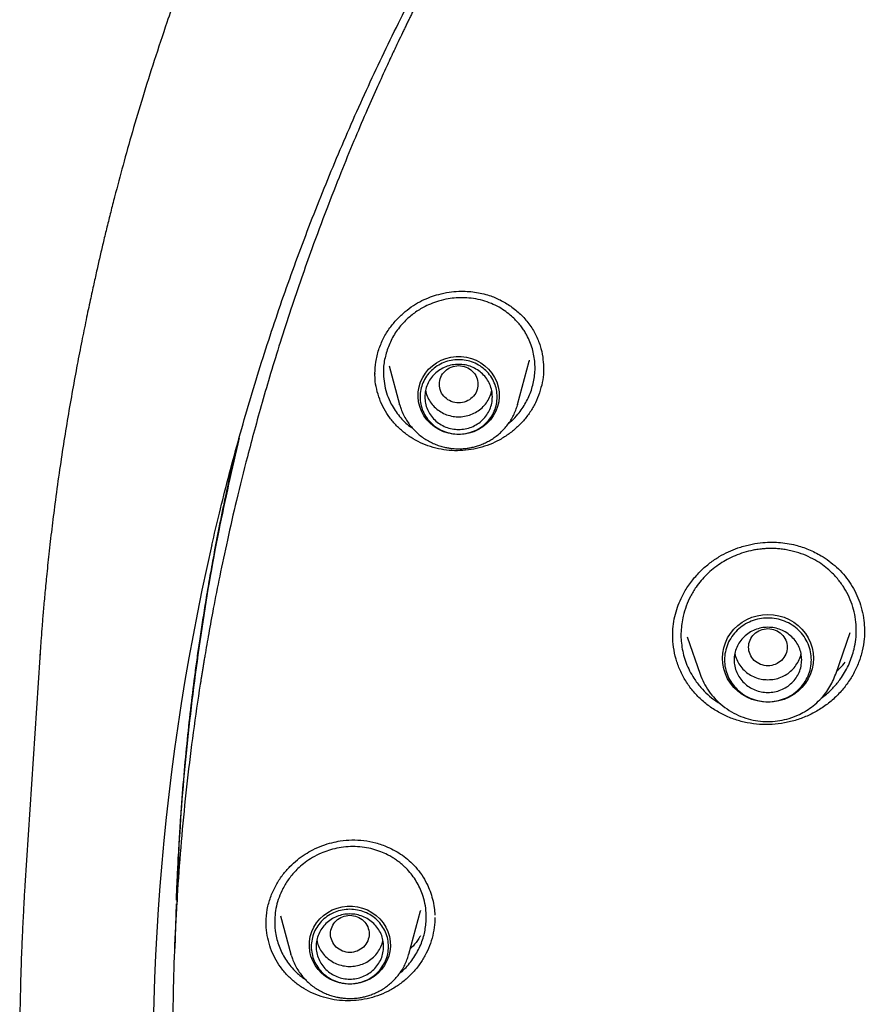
# Model space of a CAD drawing. Header units: millimetres. Extents: x 8 to 1762, y 12 to 2705.
# Tile 73 of 116: x 801 to 818, y 2300 to 2321. Entities that reach past the tile are written whole.
import ezdxf

# ---------------------------------------------------------------- set-up
doc = ezdxf.new("R2010")
doc.units = ezdxf.units.MM

msp = doc.modelspace()

# ---------------------------------------------------------------- linework, layer by layer
at = {"color": 7, "linetype": 'Continuous', "lineweight": 30}
for p, q in [((808.404, 2313.696), (808.62, 2312.899)), ((811.066, 2312.899), (811.308, 2313.793)), ((811.307, 2313.815), (811.302, 2313.794)), ((808.111, 2313.527), (808.111, 2313.539)), ((811.599, 2313.673), (811.6, 2313.64)), ((810.509, 2313.108), (810.528, 2313.191)), ((808.626, 2312.877), (808.62, 2312.899)), ((818.254, 2308.228), (818.253, 2308.198)), ((814.581, 2308.084), (814.848, 2307.31)), ((817.658, 2307.31), (817.956, 2308.174)), ((801.162, 2307.654), (800.852, 2302.93)), ((801.169, 2307.653), (801.18, 2307.745)), ((803.992, 2302.548), (803.962, 2301.627)), ((806.151, 2302.301), (806.365, 2301.51)), ((808.812, 2301.51), (809.053, 2302.403)), ((809.348, 2302.267), (809.348, 2302.167)), ((805.851, 2302.146), (805.851, 2302.233)), ((806.372, 2301.488), (806.365, 2301.51))]:
    msp.add_line(p, q, dxfattribs=at)
at = {"color": 7, "linetype": 'Continuous', "lineweight": 30, "flags": 128}
for points in [[(809.843, 2312.274), (809.736, 2312.28), (809.63, 2312.3), (809.528, 2312.333), (809.431, 2312.378), (809.34, 2312.434), (809.258, 2312.502), (809.186, 2312.578), (809.124, 2312.664), (809.075, 2312.756), (809.037, 2312.853), (809.014, 2312.954), (809.003, 2313.057), (809.007, 2313.161), (809.024, 2313.264), (809.054, 2313.363), (809.098, 2313.458), (809.154, 2313.547), (809.221, 2313.628), (809.298, 2313.7), (809.385, 2313.762), (809.478, 2313.813), (809.578, 2313.852), (809.682, 2313.878), (809.789, 2313.891), (809.897, 2313.891), (810.004, 2313.878), (810.108, 2313.852), (810.208, 2313.813), (810.302, 2313.762), (810.388, 2313.7), (810.465, 2313.628), (810.532, 2313.547), (810.588, 2313.458), (810.632, 2313.363), (810.662, 2313.264), (810.68, 2313.161), (810.683, 2313.057), (810.673, 2312.954), (810.649, 2312.853), (810.611, 2312.756), (810.562, 2312.664), (810.5, 2312.578), (810.428, 2312.502), (810.346, 2312.434), (810.255, 2312.378), (810.158, 2312.333), (810.056, 2312.3), (809.951, 2312.28), (809.843, 2312.274)], [(816.253, 2306.728), (816.139, 2306.734), (816.027, 2306.754), (815.918, 2306.787), (815.814, 2306.832), (815.717, 2306.889), (815.627, 2306.956), (815.547, 2307.034), (815.476, 2307.12), (815.417, 2307.214), (815.371, 2307.314), (815.337, 2307.419), (815.316, 2307.527), (815.309, 2307.637), (815.316, 2307.747), (815.337, 2307.855), (815.371, 2307.959), (815.417, 2308.06), (815.476, 2308.154), (815.547, 2308.24), (815.627, 2308.318), (815.717, 2308.385), (815.814, 2308.442), (815.918, 2308.487), (816.027, 2308.52), (816.139, 2308.54), (816.253, 2308.546), (816.367, 2308.54), (816.479, 2308.52), (816.588, 2308.487), (816.692, 2308.442), (816.789, 2308.385), (816.879, 2308.318), (816.959, 2308.24), (817.03, 2308.154), (817.089, 2308.06), (817.135, 2307.959), (817.169, 2307.855), (817.19, 2307.747), (817.197, 2307.637), (817.19, 2307.527), (817.169, 2307.419), (817.135, 2307.314), (817.089, 2307.214), (817.03, 2307.12), (816.959, 2307.034), (816.879, 2306.956), (816.789, 2306.889), (816.692, 2306.832), (816.588, 2306.787), (816.479, 2306.754), (816.367, 2306.734), (816.253, 2306.728)], [(807.589, 2300.885), (807.481, 2300.891), (807.375, 2300.911), (807.273, 2300.944), (807.176, 2300.989), (807.086, 2301.045), (807.004, 2301.113), (806.931, 2301.189), (806.87, 2301.275), (806.82, 2301.367), (806.783, 2301.464), (806.759, 2301.565), (806.749, 2301.668), (806.752, 2301.772), (806.769, 2301.875), (806.8, 2301.974), (806.843, 2302.069), (806.899, 2302.158), (806.966, 2302.239), (807.044, 2302.311), (807.13, 2302.373), (807.224, 2302.424), (807.324, 2302.463), (807.428, 2302.489), (807.535, 2302.502), (807.642, 2302.502), (807.749, 2302.489), (807.853, 2302.463), (807.953, 2302.424), (808.047, 2302.373), (808.133, 2302.311), (808.211, 2302.239), (808.278, 2302.158), (808.334, 2302.069), (808.377, 2301.974), (808.408, 2301.875), (808.425, 2301.772), (808.428, 2301.668), (808.418, 2301.565), (808.394, 2301.464), (808.357, 2301.367), (808.307, 2301.275), (808.246, 2301.189), (808.173, 2301.113), (808.091, 2301.045), (808.001, 2300.989), (807.904, 2300.944), (807.802, 2300.911), (807.696, 2300.891), (807.589, 2300.885)]]:
    msp.add_lwpolyline(points, dxfattribs=at)
at = {"color": 7, "linetype": 'Continuous', "lineweight": 30}
msp.add_arc((851.83, 2299.18), 48.325, 167.0796, 185.1847, dxfattribs=at)
for points, knots in [([(855.494, 2356.893), (855.128, 2356.891), (854.408, 2356.887), (853.348, 2356.855), (852.326, 2356.807), (851.342, 2356.743), (850.397, 2356.665), (849.507, 2356.576), (848.67, 2356.48), (847.885, 2356.379), (847.134, 2356.271), (846.418, 2356.159), (845.684, 2356.035), (844.938, 2355.898), (844.187, 2355.749), (843.488, 2355.601), (842.883, 2355.466), (842.365, 2355.344), (841.92, 2355.235), (841.49, 2355.127), (840.715, 2354.924), (839.588, 2354.609), (838.113, 2354.152), (836.634, 2353.649), (835.154, 2353.098), (833.681, 2352.501), (832.242, 2351.869), (830.842, 2351.207), (829.48, 2350.517), (828.138, 2349.789), (826.819, 2349.026), (825.523, 2348.226), (824.25, 2347.392), (822.962, 2346.493), (821.66, 2345.529), (820.351, 2344.494), (819.075, 2343.421), (817.834, 2342.31), (816.667, 2341.197), (815.569, 2340.087), (814.539, 2338.984), (813.541, 2337.854), (812.578, 2336.696), (811.648, 2335.513), (810.754, 2334.304), (809.919, 2333.106), (809.141, 2331.922), (808.416, 2330.754), (807.724, 2329.568), (807.062, 2328.363), (806.429, 2327.134), (805.872, 2325.978), (805.384, 2324.899), (804.958, 2323.901), (804.55, 2322.886), (804.161, 2321.857), (803.823, 2320.901), (803.536, 2320.036), (803.298, 2319.279), (803.083, 2318.556), (802.889, 2317.868), (802.741, 2317.314), (802.632, 2316.886), (802.555, 2316.577), (802.482, 2316.277), (802.414, 2315.985), (802.347, 2315.694), (802.279, 2315.386), (802.203, 2315.038), (802.119, 2314.642), (802.029, 2314.196), (801.934, 2313.711), (801.838, 2313.186), (801.742, 2312.635), (801.649, 2312.059), (801.559, 2311.461), (801.479, 2310.876), (801.409, 2310.318), (801.351, 2309.815), (801.303, 2309.36), (801.265, 2308.965), (801.235, 2308.627), (801.21, 2308.329), (801.191, 2308.071), (801.175, 2307.853), (801.166, 2307.721), (801.162, 2307.661)], [0, 0, 0, 0, 0.013384, 0.026313, 0.038787, 0.050806, 0.06237, 0.073479, 0.083537, 0.093191, 0.10244, 0.111285, 0.119725, 0.129707, 0.139056, 0.147774, 0.15586, 0.16177, 0.16729, 0.172639, 0.178008, 0.196652, 0.215534, 0.234655, 0.254014, 0.27354, 0.293071, 0.311822, 0.330573, 0.349325, 0.368077, 0.386831, 0.405584, 0.424337, 0.444966, 0.465594, 0.486223, 0.506853, 0.527483, 0.546238, 0.564994, 0.583751, 0.602508, 0.621265, 0.640022, 0.65878, 0.675975, 0.693171, 0.710366, 0.727562, 0.744859, 0.762365, 0.775874, 0.789505, 0.803258, 0.817133, 0.831044, 0.841536, 0.851544, 0.861068, 0.870108, 0.878663, 0.882833, 0.886877, 0.890795, 0.894588, 0.898273, 0.902212, 0.906552, 0.911791, 0.917516, 0.923728, 0.930428, 0.937615, 0.944764, 0.952337, 0.960336, 0.96692, 0.973438, 0.979326, 0.984042, 0.988248, 0.991945, 0.995135, 0.997819, 1, 1, 1, 1]), ([(804.728, 2309.982), (804.779, 2310.202), (804.888, 2310.672), (805.07, 2311.386), (805.268, 2312.125), (805.479, 2312.861), (805.701, 2313.594), (805.935, 2314.323), (806.18, 2315.049), (806.437, 2315.771), (806.705, 2316.49), (806.985, 2317.204), (807.275, 2317.914), (807.577, 2318.62), (807.89, 2319.321), (808.214, 2320.018), (808.55, 2320.71), (808.896, 2321.397), (809.252, 2322.078), (809.62, 2322.754), (809.998, 2323.425), (810.387, 2324.09), (810.786, 2324.75), (811.196, 2325.403), (811.616, 2326.051), (812.046, 2326.692), (812.486, 2327.327), (812.937, 2327.955), (813.397, 2328.576), (813.867, 2329.191), (814.346, 2329.799), (814.835, 2330.399), (815.334, 2330.993), (815.842, 2331.579), (816.359, 2332.157), (816.885, 2332.728), (817.42, 2333.291), (817.964, 2333.846), (818.517, 2334.393), (819.078, 2334.932), (819.648, 2335.462), (820.226, 2335.984), (820.812, 2336.498), (821.407, 2337.003), (822.009, 2337.499), (822.619, 2337.986), (823.237, 2338.464), (823.862, 2338.933), (824.494, 2339.393), (825.134, 2339.844), (825.781, 2340.285), (826.434, 2340.716), (827.095, 2341.138), (827.762, 2341.55), (828.435, 2341.952), (829.115, 2342.345), (829.801, 2342.727), (830.493, 2343.099), (831.19, 2343.461), (831.894, 2343.813), (832.602, 2344.154), (833.316, 2344.485), (834.036, 2344.805), (834.76, 2345.115), (835.489, 2345.414), (836.222, 2345.703), (836.961, 2345.98), (837.703, 2346.247), (838.45, 2346.502), (839.2, 2346.747), (839.954, 2346.981), (840.712, 2347.204), (841.474, 2347.415), (842.238, 2347.615), (843.006, 2347.804), (843.776, 2347.982), (844.55, 2348.148), (845.326, 2348.303), (846.104, 2348.447), (846.884, 2348.579), (847.667, 2348.7), (848.451, 2348.809), (849.237, 2348.907), (850.024, 2348.993), (850.812, 2349.067), (851.602, 2349.13), (852.393, 2349.181), (853.184, 2349.221), (853.976, 2349.249), (854.768, 2349.266), (855.56, 2349.271), (856.353, 2349.264), (857.145, 2349.245), (857.936, 2349.215), (858.728, 2349.174), (859.518, 2349.12), (860.307, 2349.055), (861.096, 2348.979), (861.883, 2348.891), (862.668, 2348.791), (863.452, 2348.68), (864.234, 2348.558), (865.014, 2348.424), (865.792, 2348.278), (866.568, 2348.121), (867.341, 2347.953), (868.111, 2347.773), (868.878, 2347.582), (869.642, 2347.38), (870.403, 2347.167), (871.16, 2346.943), (871.914, 2346.707), (872.664, 2346.46), (873.409, 2346.203), (874.151, 2345.934), (874.889, 2345.655), (875.621, 2345.365), (876.35, 2345.064), (877.073, 2344.752), (877.791, 2344.43), (878.505, 2344.098), (879.212, 2343.755), (879.915, 2343.401), (880.611, 2343.037), (881.302, 2342.664), (881.987, 2342.28), (882.666, 2341.886), (883.338, 2341.482), (884.004, 2341.068), (884.663, 2340.645), (885.316, 2340.211), (885.961, 2339.769), (886.6, 2339.317), (887.231, 2338.855), (887.855, 2338.385), (888.471, 2337.905), (889.08, 2337.416), (889.681, 2336.919), (890.274, 2336.413), (890.859, 2335.898), (891.435, 2335.374), (892.004, 2334.842), (892.564, 2334.302), (893.115, 2333.754), (893.657, 2333.197), (894.191, 2332.633), (894.716, 2332.061), (895.231, 2331.481), (895.738, 2330.894), (896.235, 2330.299), (896.722, 2329.698), (897.2, 2329.089), (897.668, 2328.473), (898.127, 2327.85), (898.575, 2327.221), (899.014, 2326.585), (899.442, 2325.943), (899.861, 2325.295), (900.269, 2324.64), (900.666, 2323.98), (901.053, 2323.314), (901.43, 2322.642), (901.795, 2321.965), (902.15, 2321.282), (902.495, 2320.595), (902.828, 2319.902), (903.15, 2319.205), (903.461, 2318.502), (903.762, 2317.796), (904.05, 2317.085), (904.328, 2316.37), (904.594, 2315.651), (904.849, 2314.928), (905.092, 2314.202), (905.324, 2313.472), (905.545, 2312.738), (905.753, 2312.002), (905.95, 2311.262), (906.135, 2310.52), (906.257, 2310.008), (906.314, 2309.743), (906.317, 2309.727)], [0, 0, 0, 0, 0.004998, 0.010618, 0.016239, 0.021859, 0.02748, 0.0331, 0.03872, 0.044341, 0.049961, 0.055581, 0.061202, 0.066822, 0.072442, 0.078062, 0.083683, 0.089303, 0.094923, 0.100543, 0.106163, 0.111783, 0.117403, 0.123023, 0.128643, 0.134263, 0.139883, 0.145503, 0.151123, 0.156743, 0.162363, 0.167983, 0.173602, 0.179222, 0.184842, 0.190462, 0.196081, 0.201701, 0.20732, 0.21294, 0.21856, 0.224179, 0.229799, 0.235418, 0.241038, 0.246657, 0.252276, 0.257896, 0.263515, 0.269134, 0.274754, 0.280373, 0.285992, 0.291612, 0.297231, 0.30285, 0.308469, 0.314088, 0.319707, 0.325326, 0.330946, 0.336565, 0.342184, 0.347803, 0.353422, 0.359041, 0.36466, 0.370279, 0.375898, 0.381517, 0.387136, 0.392754, 0.398373, 0.403992, 0.409611, 0.41523, 0.420849, 0.426468, 0.432087, 0.437705, 0.443324, 0.448943, 0.454562, 0.460181, 0.465799, 0.471418, 0.477037, 0.482656, 0.488275, 0.493893, 0.499512, 0.505131, 0.51075, 0.516369, 0.521987, 0.527606, 0.533225, 0.538844, 0.544462, 0.550081, 0.5557, 0.561319, 0.566938, 0.572556, 0.578175, 0.583794, 0.589413, 0.595032, 0.600651, 0.60627, 0.611888, 0.617507, 0.623126, 0.628745, 0.634364, 0.639983, 0.645602, 0.651221, 0.65684, 0.662459, 0.668078, 0.673697, 0.679316, 0.684935, 0.690554, 0.696173, 0.701792, 0.707411, 0.713031, 0.71865, 0.724269, 0.729888, 0.735507, 0.741127, 0.746746, 0.752365, 0.757985, 0.763604, 0.769223, 0.774843, 0.780462, 0.786082, 0.791701, 0.797321, 0.80294, 0.80856, 0.81418, 0.819799, 0.825419, 0.831039, 0.836658, 0.842278, 0.847898, 0.853518, 0.859137, 0.864757, 0.870377, 0.875997, 0.881617, 0.887237, 0.892857, 0.898477, 0.904097, 0.909717, 0.915337, 0.920957, 0.926578, 0.932198, 0.937818, 0.943438, 0.949058, 0.954679, 0.960299, 0.965919, 0.97154, 0.97716, 0.98278, 0.988401, 0.994021, 0.999642, 1, 1, 1, 1]), ([(819.231, 2335.071), (818.832, 2334.688), (817.939, 2333.829), (816.635, 2332.435), (815.306, 2330.909), (814.051, 2329.342), (812.861, 2327.729), (811.783, 2326.137), (810.81, 2324.577), (809.968, 2323.114), (809.346, 2321.943), (809, 2321.254), (808.873, 2320.998), (808.834, 2320.918), (808.795, 2320.838), (808.756, 2320.758), (808.718, 2320.678), (808.663, 2320.564), (808.581, 2320.394), (808.464, 2320.146), (808.313, 2319.82), (808.127, 2319.41), (807.907, 2318.911), (807.66, 2318.332), (807.389, 2317.67), (807.097, 2316.925), (806.826, 2316.198), (806.58, 2315.503), (806.361, 2314.858), (806.148, 2314.199), (805.95, 2313.555), (805.773, 2312.949), (805.612, 2312.373), (805.433, 2311.697), (805.243, 2310.938), (805.053, 2310.112), (804.894, 2309.365), (804.767, 2308.72), (804.666, 2308.171), (804.604, 2307.814), (804.568, 2307.6), (804.553, 2307.509), (804.539, 2307.421), (804.525, 2307.337), (804.512, 2307.256), (804.5, 2307.178), (804.387, 2306.461), (804.204, 2305.101), (804.02, 2303.089), (803.92, 2301.071), (803.907, 2299.052), (803.98, 2297.033), (804.137, 2295.019), (804.38, 2293.013), (804.706, 2291.018), (805.115, 2289.037), (805.606, 2287.074), (806.182, 2285.132), (806.782, 2283.353), (807.227, 2282.235), (807.422, 2281.747)], [0, 0, 0, 0, 0.028217, 0.0632, 0.097484, 0.131768, 0.166053, 0.200338, 0.230509, 0.26068, 0.28723, 0.298913, 0.300443, 0.301973, 0.303503, 0.305033, 0.306563, 0.308093, 0.311589, 0.316305, 0.32224, 0.330158, 0.339545, 0.350401, 0.362726, 0.376519, 0.391781, 0.402888, 0.414661, 0.4271, 0.438745, 0.449539, 0.459861, 0.469711, 0.485812, 0.500466, 0.513674, 0.525435, 0.534588, 0.542621, 0.54427, 0.545863, 0.5474, 0.54888, 0.550304, 0.551671, 0.552981, 0.587967, 0.622951, 0.657936, 0.692921, 0.727904, 0.762886, 0.797869, 0.832856, 0.86784, 0.902823, 0.937803, 0.972785, 1, 1, 1, 1]), ([(808.187, 2314.034), (808.218, 2314.114), (808.278, 2314.271), (808.411, 2314.482), (808.562, 2314.666), (808.728, 2314.821), (808.901, 2314.949), (809.078, 2315.05), (809.255, 2315.126), (809.443, 2315.186), (809.639, 2315.226), (809.837, 2315.245), (810.014, 2315.244), (810.175, 2315.228), (810.329, 2315.2), (810.508, 2315.15), (810.711, 2315.066), (810.928, 2314.936), (811.13, 2314.771), (811.306, 2314.574), (811.444, 2314.352), (811.537, 2314.118), (811.591, 2313.891), (811.598, 2313.742), (811.601, 2313.672)], [0, 0, 0, 0, 0.053829, 0.104941, 0.153487, 0.199531, 0.243113, 0.284281, 0.323014, 0.359303, 0.403873, 0.44406, 0.479818, 0.511604, 0.54337, 0.576016, 0.626753, 0.679658, 0.7346, 0.791362, 0.847836, 0.902095, 0.954362, 1, 1, 1, 1]), ([(811.35, 2313.191), (811.375, 2313.283), (811.426, 2313.469), (811.432, 2313.762), (811.381, 2314.056), (811.293, 2314.27), (811.211, 2314.41), (811.159, 2314.488), (811.097, 2314.568), (811.024, 2314.648), (810.933, 2314.735), (810.82, 2314.826), (810.679, 2314.915), (810.519, 2314.993), (810.341, 2315.055), (810.154, 2315.095), (809.969, 2315.112), (809.793, 2315.11), (809.614, 2315.088), (809.434, 2315.046), (809.262, 2314.984), (809.12, 2314.916), (809.002, 2314.846), (808.9, 2314.775), (808.806, 2314.697), (808.718, 2314.614), (808.6, 2314.482), (808.465, 2314.292), (808.395, 2314.116), (808.361, 2314.03)], [0, 0, 0, 0, 0.059646, 0.121083, 0.184318, 0.249355, 0.267847, 0.287804, 0.309224, 0.332105, 0.356444, 0.388909, 0.423643, 0.460638, 0.499886, 0.540043, 0.577924, 0.613537, 0.646889, 0.687839, 0.724796, 0.757773, 0.783135, 0.80824, 0.83309, 0.857689, 0.882038, 0.941765, 1, 1, 1, 1]), ([(808.109, 2313.539), (808.112, 2313.618), (808.117, 2313.785), (808.163, 2313.948), (808.187, 2314.034)], [0, 0, 0, 0, 0.476321, 1, 1, 1, 1]), ([(808.361, 2314.03), (808.336, 2313.94), (808.285, 2313.758), (808.279, 2313.505), (808.308, 2313.281), (808.361, 2313.09), (808.435, 2312.919), (808.522, 2312.772), (808.646, 2312.61), (808.769, 2312.483), (808.872, 2312.415), (808.89, 2312.403)], [0, 0, 0, 0, 0.1496668, 0.3045461, 0.4108457, 0.5195523, 0.6306989, 0.7157096, 0.8004379, 0.9657564, 1, 1, 1, 1]), ([(809.843, 2313.702), (809.791, 2313.696), (809.686, 2313.684), (809.553, 2313.596), (809.465, 2313.468), (809.432, 2313.316), (809.465, 2313.165), (809.553, 2313.037), (809.686, 2312.952), (809.843, 2312.921), (810, 2312.952), (810.134, 2313.037), (810.222, 2313.165), (810.254, 2313.316), (810.222, 2313.468), (810.134, 2313.596), (810, 2313.684), (809.895, 2313.696), (809.843, 2313.702)], [0, 0, 0, 0, 0.0625, 0.125, 0.1875, 0.25, 0.3125, 0.375, 0.4375, 0.5, 0.5625, 0.625, 0.6875, 0.75, 0.8125, 0.875, 0.9375, 1, 1, 1, 1]), ([(811.52, 2313.138), (811.493, 2313.068), (811.44, 2312.929), (811.325, 2312.734), (811.188, 2312.555), (811.027, 2312.394), (810.847, 2312.254), (810.648, 2312.136), (810.436, 2312.044), (810.215, 2311.98), (809.988, 2311.943), (809.76, 2311.935), (809.533, 2311.954), (809.312, 2312.002), (809.1, 2312.078), (808.901, 2312.18), (808.718, 2312.306), (808.553, 2312.453), (808.411, 2312.62), (808.293, 2312.805), (808.202, 2313.004), (808.14, 2313.213), (808.108, 2313.402), (808.109, 2313.52), (808.109, 2313.566)], [0, 0, 0, 0, 0.046619, 0.092914, 0.139058, 0.185193, 0.231459, 0.278013, 0.324583, 0.370886, 0.417044, 0.463139, 0.509241, 0.55544, 0.601665, 0.647826, 0.693976, 0.740138, 0.78634, 0.832651, 0.878935, 0.92507, 0.971175, 1, 1, 1, 1]), ([(811.601, 2313.655), (811.602, 2313.628), (811.605, 2313.527), (811.582, 2313.352), (811.54, 2313.21), (811.52, 2313.138)], [0, 0, 0, 0, 0.157299, 0.577101, 1, 1, 1, 1]), ([(809.159, 2313.192), (809.162, 2313.172), (809.172, 2313.109), (809.216, 2313.008), (809.29, 2312.896), (809.386, 2312.8), (809.499, 2312.724), (809.625, 2312.671), (809.76, 2312.642), (809.898, 2312.64), (810.034, 2312.663), (810.163, 2312.712), (810.279, 2312.783), (810.378, 2312.876), (810.459, 2312.984), (810.492, 2313.067), (810.509, 2313.108)], [0, 0, 0, 0, 0.033308, 0.107669, 0.18203, 0.256391, 0.330751, 0.405112, 0.479473, 0.553834, 0.628195, 0.702556, 0.776917, 0.851278, 0.925639, 1, 1, 1, 1]), ([(810.881, 2312.509), (810.9, 2312.524), (810.97, 2312.58), (811.095, 2312.719), (811.245, 2312.929), (811.315, 2313.105), (811.35, 2313.191)], [0, 0, 0, 0, 0.082124, 0.317364, 0.662884, 1, 1, 1, 1]), ([(808.628, 2312.877), (808.635, 2312.851), (808.654, 2312.785), (808.699, 2312.683), (808.758, 2312.575), (808.826, 2312.477), (808.9, 2312.388), (808.981, 2312.307), (809.07, 2312.233), (809.165, 2312.169), (809.265, 2312.113), (809.367, 2312.067), (809.47, 2312.032), (809.564, 2312.007), (809.648, 2311.992), (809.738, 2311.981), (809.803, 2311.979), (809.843, 2311.978)], [0, 0, 0, 0, 0.049643, 0.127826, 0.207124, 0.27832, 0.349498, 0.420611, 0.491594, 0.562334, 0.632628, 0.702066, 0.769668, 0.832337, 0.881535, 0.925988, 1, 1, 1, 1]), ([(809.843, 2311.978), (809.885, 2311.979), (809.944, 2311.981), (810.031, 2311.991), (810.106, 2312.004), (810.193, 2312.025), (810.284, 2312.054), (810.376, 2312.092), (810.469, 2312.138), (810.559, 2312.193), (810.647, 2312.258), (810.729, 2312.33), (810.807, 2312.411), (810.877, 2312.499), (810.94, 2312.594), (810.993, 2312.696), (811.037, 2312.8), (811.058, 2312.871), (811.067, 2312.905)], [0, 0, 0, 0, 0.075709, 0.106773, 0.158329, 0.212018, 0.269746, 0.33014, 0.392649, 0.456832, 0.522382, 0.589074, 0.656743, 0.72527, 0.79457, 0.864584, 0.935276, 1, 1, 1, 1]), ([(805.293, 2312.203), (805.147, 2311.565), (804.837, 2310.212), (804.483, 2308.122), (804.209, 2305.944), (804.048, 2304.083), (804.016, 2302.95), (804.004, 2302.547)], [0, 0, 0, 0, 0.200998, 0.426048, 0.651097, 0.876137, 1, 1, 1, 1]), ([(805.219, 2311.933), (805.192, 2311.82), (805.115, 2311.493), (805, 2310.963), (804.876, 2310.357), (804.77, 2309.804), (804.68, 2309.304), (804.603, 2308.854), (804.537, 2308.438), (804.478, 2308.055), (804.427, 2307.696), (804.364, 2307.237), (804.291, 2306.657), (804.213, 2305.947), (804.143, 2305.208), (804.095, 2304.603), (804.064, 2304.143), (804.046, 2303.845), (804.03, 2303.568), (804.017, 2303.321), (804.007, 2303.105), (803.998, 2302.918), (803.992, 2302.763), (803.988, 2302.669), (803.987, 2302.627)], [0, 0, 0, 0, 0.036852, 0.107229, 0.173104, 0.234498, 0.286853, 0.335467, 0.380346, 0.421497, 0.459103, 0.496331, 0.569587, 0.645723, 0.724756, 0.806704, 0.839701, 0.872353, 0.901917, 0.928161, 0.951088, 0.970699, 0.987, 1, 1, 1, 1]), ([(814.323, 2308.505), (814.34, 2308.569), (814.374, 2308.694), (814.449, 2308.873), (814.55, 2309.065), (814.686, 2309.261), (814.86, 2309.454), (815.046, 2309.615), (815.239, 2309.746), (815.433, 2309.848), (815.643, 2309.932), (815.863, 2309.994), (816.086, 2310.032), (816.287, 2310.045), (816.473, 2310.041), (816.652, 2310.021), (816.862, 2309.978), (817.102, 2309.898), (817.332, 2309.782), (817.523, 2309.655), (817.679, 2309.527), (817.823, 2309.38), (817.95, 2309.217), (818.057, 2309.038), (818.143, 2308.844), (818.206, 2308.638), (818.247, 2308.431), (818.252, 2308.293), (818.255, 2308.227)], [0, 0, 0, 0, 0.035455, 0.069652, 0.102668, 0.150055, 0.194988, 0.237538, 0.277768, 0.315574, 0.350922, 0.394229, 0.433159, 0.467683, 0.498523, 0.529553, 0.56137, 0.610754, 0.662149, 0.697476, 0.733565, 0.770343, 0.807642, 0.845519, 0.884209, 0.923687, 0.963891, 1, 1, 1, 1]), ([(818.04, 2307.829), (818.053, 2307.896), (818.08, 2308.029), (818.089, 2308.235), (818.074, 2308.443), (818.032, 2308.651), (817.963, 2308.855), (817.884, 2309.015), (817.809, 2309.136), (817.746, 2309.224), (817.672, 2309.314), (817.586, 2309.405), (817.479, 2309.503), (817.345, 2309.605), (817.18, 2309.704), (816.993, 2309.791), (816.818, 2309.847), (816.669, 2309.881), (816.557, 2309.899), (816.454, 2309.909), (816.361, 2309.913), (816.273, 2309.913), (816.191, 2309.91), (816.117, 2309.903), (816.037, 2309.893), (815.916, 2309.873), (815.755, 2309.832), (815.575, 2309.767), (815.413, 2309.689), (815.261, 2309.598), (815.119, 2309.495), (814.986, 2309.377), (814.867, 2309.25), (814.751, 2309.099), (814.645, 2308.923), (814.554, 2308.722), (814.515, 2308.583), (814.496, 2308.514)], [0, 0, 0, 0, 0.036707, 0.074096, 0.112166, 0.150917, 0.190348, 0.230458, 0.248748, 0.268509, 0.289739, 0.312437, 0.3366, 0.368853, 0.403384, 0.440185, 0.479249, 0.501209, 0.521306, 0.539542, 0.555919, 0.570441, 0.585986, 0.598638, 0.609834, 0.628134, 0.663327, 0.69667, 0.72817, 0.757831, 0.789415, 0.820616, 0.851438, 0.881886, 0.921899, 0.961267, 1, 1, 1, 1]), ([(814.279, 2308.088), (814.28, 2308.158), (814.283, 2308.297), (814.31, 2308.435), (814.323, 2308.505)], [0, 0, 0, 0, 0.500154, 1, 1, 1, 1]), ([(814.496, 2308.514), (814.477, 2308.408), (814.439, 2308.193), (814.458, 2307.918), (814.504, 2307.699), (814.557, 2307.535), (814.628, 2307.375), (814.726, 2307.205), (814.851, 2307.039), (815.004, 2306.884), (815.146, 2306.769), (815.243, 2306.71), (815.278, 2306.689)], [0, 0, 0, 0, 0.150876, 0.306851, 0.386877, 0.468219, 0.550889, 0.6349, 0.745882, 0.842852, 0.941691, 1, 1, 1, 1]), ([(816.253, 2308.253), (816.201, 2308.247), (816.096, 2308.235), (815.962, 2308.147), (815.874, 2308.019), (815.842, 2307.868), (815.874, 2307.717), (815.962, 2307.588), (816.096, 2307.503), (816.253, 2307.472), (816.41, 2307.503), (816.543, 2307.588), (816.631, 2307.717), (816.664, 2307.868), (816.631, 2308.019), (816.543, 2308.147), (816.41, 2308.235), (816.305, 2308.247), (816.253, 2308.253)], [0, 0, 0, 0, 0.0625, 0.125, 0.1875, 0.25, 0.3125, 0.375, 0.4375, 0.5, 0.5625, 0.625, 0.6875, 0.75, 0.8125, 0.875, 0.9375, 1, 1, 1, 1]), ([(818.255, 2308.215), (818.255, 2308.157), (818.255, 2308.015), (818.226, 2307.875), (818.209, 2307.792)], [0, 0, 0, 0, 0.406286, 1, 1, 1, 1]), ([(818.209, 2307.792), (818.186, 2307.71), (818.141, 2307.548), (818.031, 2307.317), (817.894, 2307.1), (817.73, 2306.903), (817.54, 2306.726), (817.327, 2306.574), (817.096, 2306.45), (816.851, 2306.356), (816.598, 2306.293), (816.339, 2306.262), (816.079, 2306.263), (815.822, 2306.296), (815.573, 2306.362), (815.336, 2306.46), (815.115, 2306.585), (814.912, 2306.738), (814.732, 2306.914), (814.579, 2307.113), (814.455, 2307.33), (814.361, 2307.561), (814.303, 2307.803), (814.276, 2307.994), (814.28, 2308.103), (814.281, 2308.129)], [0, 0, 0, 0, 0.045163, 0.090023, 0.134743, 0.179456, 0.224292, 0.269402, 0.314534, 0.359421, 0.404175, 0.448867, 0.493558, 0.53833, 0.583127, 0.627876, 0.672622, 0.717379, 0.762165, 0.807035, 0.851872, 0.89658, 0.941266, 0.986022, 1, 1, 1, 1]), ([(817.358, 2306.81), (817.395, 2306.838), (817.495, 2306.912), (817.637, 2307.055), (817.801, 2307.262), (817.948, 2307.519), (818.009, 2307.727), (818.04, 2307.829)], [0, 0, 0, 0, 0.110299, 0.294293, 0.475305, 0.741007, 1, 1, 1, 1]), ([(815.566, 2307.736), (815.566, 2307.736), (815.571, 2307.692), (815.604, 2307.608), (815.667, 2307.49), (815.755, 2307.388), (815.861, 2307.303), (815.983, 2307.241), (816.115, 2307.201), (816.207, 2307.196), (816.253, 2307.193)], [0, 0, 0, 0, 0.000201, 0.14303, 0.285858, 0.428687, 0.571515, 0.714343, 0.857172, 1, 1, 1, 1]), ([(816.253, 2307.193), (816.299, 2307.196), (816.39, 2307.201), (816.523, 2307.241), (816.644, 2307.303), (816.751, 2307.388), (816.839, 2307.49), (816.902, 2307.608), (816.935, 2307.692), (816.939, 2307.736), (816.939, 2307.736)], [0, 0, 0, 0, 0.142828, 0.285657, 0.428485, 0.571313, 0.714142, 0.85697, 0.999799, 1, 1, 1, 1]), ([(817.68, 2307.375), (817.705, 2307.396), (817.77, 2307.452), (817.823, 2307.519), (817.856, 2307.56)], [0, 0, 0, 0, 0.374084, 1, 1, 1, 1]), ([(814.848, 2307.31), (814.872, 2307.25), (814.92, 2307.127), (815.026, 2306.955), (815.157, 2306.793), (815.315, 2306.648), (815.494, 2306.525), (815.689, 2306.43), (815.891, 2306.365), (816.097, 2306.33), (816.3, 2306.323), (816.501, 2306.342), (816.704, 2306.39), (816.889, 2306.461), (817.054, 2306.552), (817.198, 2306.653), (817.324, 2306.768), (817.432, 2306.89), (817.52, 2307.016), (817.599, 2307.157), (817.638, 2307.258), (817.658, 2307.31)], [0, 0, 0, 0, 0.052998, 0.10785, 0.164691, 0.223704, 0.284086, 0.343281, 0.401166, 0.457756, 0.513067, 0.567114, 0.622093, 0.683577, 0.728424, 0.776386, 0.827499, 0.86793, 0.910157, 0.954182, 1, 1, 1, 1]), ([(805.851, 2302.233), (805.861, 2302.322), (805.881, 2302.495), (805.961, 2302.74), (806.067, 2302.961), (806.196, 2303.155), (806.341, 2303.323), (806.496, 2303.463), (806.656, 2303.578), (806.831, 2303.678), (807.017, 2303.759), (807.209, 2303.818), (807.411, 2303.86), (807.633, 2303.88), (807.881, 2303.867), (808.13, 2303.818), (808.347, 2303.742), (808.53, 2303.651), (808.681, 2303.557), (808.825, 2303.444), (808.96, 2303.309), (809.083, 2303.149), (809.18, 2302.981), (809.253, 2302.811), (809.305, 2302.645), (809.339, 2302.478), (809.346, 2302.366), (809.348, 2302.314)], [0, 0, 0, 0, 0.051787, 0.100854, 0.147349, 0.191336, 0.232856, 0.271955, 0.308596, 0.342784, 0.384523, 0.421838, 0.454688, 0.500011, 0.546566, 0.59459, 0.644055, 0.677777, 0.712013, 0.747102, 0.784238, 0.823773, 0.865827, 0.899005, 0.933533, 0.969361, 1, 1, 1, 1]), ([(809.169, 2302.178), (809.171, 2302.241), (809.175, 2302.368), (809.148, 2302.559), (809.102, 2302.731), (809.039, 2302.884), (808.968, 2303.017), (808.882, 2303.144), (808.8, 2303.241), (808.728, 2303.314), (808.67, 2303.366), (808.606, 2303.418), (808.535, 2303.47), (808.456, 2303.52), (808.355, 2303.576), (808.226, 2303.633), (808.065, 2303.686), (807.889, 2303.723), (807.699, 2303.74), (807.506, 2303.734), (807.321, 2303.706), (807.15, 2303.661), (806.98, 2303.597), (806.816, 2303.514), (806.664, 2303.412), (806.543, 2303.312), (806.446, 2303.215), (806.366, 2303.122), (806.293, 2303.024), (806.23, 2302.923), (806.163, 2302.795), (806.101, 2302.639), (806.052, 2302.456), (806.039, 2302.332), (806.033, 2302.271)], [0, 0, 0, 0, 0.039583, 0.079963, 0.121142, 0.152561, 0.184433, 0.216756, 0.249531, 0.264834, 0.281155, 0.298491, 0.316843, 0.336208, 0.356586, 0.38904, 0.42376, 0.460741, 0.499976, 0.540117, 0.577985, 0.613585, 0.646924, 0.687859, 0.724802, 0.757767, 0.78312, 0.808215, 0.833057, 0.857646, 0.881986, 0.921991, 0.961324, 1, 1, 1, 1]), ([(800.852, 2302.928), (800.848, 2302.869), (800.841, 2302.746), (800.83, 2302.515), (800.814, 2302.239), (800.798, 2301.899), (800.782, 2301.535), (800.769, 2301.146), (800.757, 2300.686), (800.747, 2300.148), (800.744, 2299.528), (800.749, 2298.93), (800.76, 2298.36), (800.775, 2297.821), (800.798, 2297.25), (800.83, 2296.644), (800.871, 2296.002), (800.922, 2295.337), (800.984, 2294.65), (801.058, 2293.943), (801.146, 2293.203), (801.25, 2292.43), (801.373, 2291.606), (801.52, 2290.73), (801.693, 2289.8), (801.892, 2288.834), (802.12, 2287.831), (802.378, 2286.792), (802.663, 2285.739), (802.976, 2284.673), (803.317, 2283.597), (803.695, 2282.492), (804.112, 2281.359), (804.555, 2280.236), (805.024, 2279.124), (805.518, 2278.027), (806.052, 2276.911), (806.628, 2275.778), (807.249, 2274.63), (807.915, 2273.468), (808.608, 2272.328), (809.326, 2271.213), (810.066, 2270.123), (810.85, 2269.029), (811.679, 2267.933), (812.555, 2266.838), (813.168, 2266.119), (813.477, 2265.756)], [0, 0, 0, 0, 0.004314, 0.008883, 0.016714, 0.025192, 0.034291, 0.044007, 0.054338, 0.068789, 0.084283, 0.100825, 0.113573, 0.126965, 0.141202, 0.156349, 0.172415, 0.189412, 0.206301, 0.224037, 0.242631, 0.262093, 0.282435, 0.304985, 0.328551, 0.353142, 0.37877, 0.405444, 0.433175, 0.460297, 0.488374, 0.517415, 0.547426, 0.578417, 0.607446, 0.637298, 0.667976, 0.699475, 0.731795, 0.764933, 0.798887, 0.830727, 0.863247, 0.896442, 0.930304, 0.964826, 1, 1, 1, 1]), ([(806.033, 2302.271), (806.032, 2302.176), (806.031, 2301.984), (806.101, 2301.701), (806.205, 2301.476), (806.318, 2301.308), (806.406, 2301.204), (806.486, 2301.124), (806.556, 2301.063), (806.613, 2301.018), (806.65, 2300.993), (806.661, 2300.986)], [0, 0, 0, 0, 0.1884634, 0.3825547, 0.5824207, 0.6846962, 0.7884748, 0.8546137, 0.9115225, 0.9735943, 1, 1, 1, 1]), ([(807.589, 2302.313), (807.536, 2302.307), (807.432, 2302.295), (807.298, 2302.207), (807.21, 2302.079), (807.178, 2301.927), (807.21, 2301.776), (807.298, 2301.648), (807.432, 2301.563), (807.589, 2301.532), (807.745, 2301.563), (807.879, 2301.648), (807.967, 2301.776), (807.999, 2301.927), (807.967, 2302.079), (807.879, 2302.207), (807.745, 2302.295), (807.641, 2302.307), (807.589, 2302.313)], [0, 0, 0, 0, 0.0625, 0.125, 0.1875, 0.25, 0.3125, 0.375, 0.4375, 0.5, 0.5625, 0.625, 0.6875, 0.75, 0.8125, 0.875, 0.9375, 1, 1, 1, 1]), ([(809.055, 2302.41), (809.055, 2302.41), (809.055, 2302.408), (809.053, 2302.405), (809.052, 2302.403)], [0, 0, 0, 0, 0.07063, 1, 1, 1, 1]), ([(809.348, 2302.167), (809.34, 2302.093), (809.325, 2301.946), (809.263, 2301.73), (809.176, 2301.523), (809.061, 2301.329), (808.922, 2301.149), (808.759, 2300.987), (808.576, 2300.848), (808.377, 2300.732), (808.165, 2300.642), (807.945, 2300.579), (807.718, 2300.543), (807.49, 2300.536), (807.263, 2300.559), (807.043, 2300.61), (806.831, 2300.687), (806.633, 2300.791), (806.45, 2300.918), (806.287, 2301.069), (806.146, 2301.24), (806.031, 2301.427), (805.942, 2301.628), (805.883, 2301.84), (805.852, 2302.026), (805.854, 2302.141), (805.855, 2302.182)], [0, 0, 0, 0, 0.042785, 0.085273, 0.127621, 0.169963, 0.212424, 0.255149, 0.297889, 0.340384, 0.382746, 0.42505, 0.467361, 0.509761, 0.552184, 0.594548, 0.636903, 0.679268, 0.721671, 0.764174, 0.80665, 0.848991, 0.891305, 0.933684, 0.976234, 1, 1, 1, 1]), ([(808.617, 2301.106), (808.637, 2301.123), (808.695, 2301.169), (808.781, 2301.261), (808.876, 2301.376), (808.959, 2301.502), (809.051, 2301.675), (809.136, 2301.9), (809.158, 2302.086), (809.169, 2302.178)], [0, 0, 0, 0, 0.0627173, 0.1768874, 0.299426, 0.4203343, 0.5396137, 0.7730355, 1, 1, 1, 1]), ([(809.052, 2301.889), (809.041, 2301.869), (808.997, 2301.794), (808.925, 2301.701), (808.859, 2301.634), (808.84, 2301.614)], [0, 0, 0, 0, 0.197475, 0.76153, 1, 1, 1, 1]), ([(806.904, 2301.802), (806.91, 2301.77), (806.925, 2301.696), (806.98, 2301.587), (807.06, 2301.479), (807.161, 2301.388), (807.279, 2301.318), (807.408, 2301.271), (807.544, 2301.25), (807.682, 2301.255), (807.817, 2301.285), (807.942, 2301.34), (808.054, 2301.418), (808.149, 2301.516), (808.22, 2301.629), (808.262, 2301.727), (808.271, 2301.786), (808.273, 2301.802)], [0, 0, 0, 0, 0.051028, 0.122031, 0.193034, 0.264037, 0.33504, 0.406043, 0.477046, 0.548049, 0.619052, 0.690055, 0.761058, 0.832061, 0.903064, 0.974067, 1, 1, 1, 1]), ([(806.373, 2301.488), (806.38, 2301.462), (806.4, 2301.396), (806.444, 2301.294), (806.503, 2301.186), (806.571, 2301.088), (806.645, 2300.999), (806.727, 2300.918), (806.816, 2300.844), (806.91, 2300.78), (807.01, 2300.724), (807.113, 2300.678), (807.215, 2300.643), (807.31, 2300.618), (807.393, 2300.603), (807.484, 2300.592), (807.548, 2300.59), (807.589, 2300.589)], [0, 0, 0, 0, 0.049643, 0.127826, 0.207124, 0.27832, 0.349498, 0.420611, 0.491594, 0.562334, 0.632628, 0.702066, 0.769668, 0.832337, 0.881535, 0.925988, 1, 1, 1, 1]), ([(807.589, 2300.589), (807.63, 2300.59), (807.69, 2300.592), (807.777, 2300.602), (807.851, 2300.615), (807.939, 2300.636), (808.029, 2300.665), (808.122, 2300.703), (808.214, 2300.749), (808.305, 2300.804), (808.392, 2300.868), (808.475, 2300.941), (808.552, 2301.022), (808.622, 2301.11), (808.685, 2301.205), (808.739, 2301.307), (808.783, 2301.411), (808.803, 2301.482), (808.813, 2301.516)], [0, 0, 0, 0, 0.0757087, 0.1067733, 0.1583285, 0.2120176, 0.2697457, 0.3301403, 0.3926487, 0.4568324, 0.5223824, 0.589074, 0.6567432, 0.7252705, 0.7945704, 0.8645845, 0.9352763, 1, 1, 1, 1])]:
    msp.add_open_spline(points, degree=3, knots=knots, dxfattribs=at)
for points in [[(810.643, 2313.054), (810.64, 2313.003), (810.634, 2312.902), (810.587, 2312.757), (810.513, 2312.623), (810.412, 2312.505), (810.29, 2312.409), (810.151, 2312.337), (810, 2312.293), (809.843, 2312.278), (809.686, 2312.293), (809.535, 2312.337), (809.396, 2312.409), (809.274, 2312.505), (809.174, 2312.623), (809.099, 2312.757), (809.053, 2312.902), (809.038, 2313.054), (809.053, 2313.205), (809.099, 2313.351), (809.174, 2313.485), (809.274, 2313.602), (809.396, 2313.699), (809.535, 2313.771), (809.686, 2313.815), (809.843, 2313.83), (810, 2313.815), (810.151, 2313.771), (810.29, 2313.699), (810.412, 2313.602), (810.513, 2313.485), (810.587, 2313.351), (810.634, 2313.205), (810.64, 2313.104), (810.643, 2313.054)], [(810.543, 2313.054), (810.54, 2313.01), (810.535, 2312.921), (810.494, 2312.794), (810.429, 2312.677), (810.341, 2312.574), (810.234, 2312.489), (810.113, 2312.426), (809.981, 2312.388), (809.843, 2312.375), (809.706, 2312.388), (809.573, 2312.426), (809.452, 2312.489), (809.345, 2312.574), (809.257, 2312.677), (809.192, 2312.794), (809.152, 2312.921), (809.139, 2313.054), (809.152, 2313.186), (809.192, 2313.314), (809.257, 2313.431), (809.345, 2313.534), (809.452, 2313.618), (809.573, 2313.681), (809.706, 2313.72), (809.843, 2313.733), (809.981, 2313.72), (810.113, 2313.681), (810.234, 2313.618), (810.341, 2313.534), (810.429, 2313.431), (810.494, 2313.314), (810.535, 2313.186), (810.54, 2313.098), (810.543, 2313.054)], [(817.153, 2307.605), (817.15, 2307.548), (817.143, 2307.435), (817.089, 2307.271), (817.006, 2307.12), (816.893, 2306.988), (816.756, 2306.879), (816.6, 2306.798), (816.43, 2306.749), (816.253, 2306.732), (816.076, 2306.749), (815.906, 2306.798), (815.75, 2306.879), (815.612, 2306.988), (815.5, 2307.12), (815.416, 2307.271), (815.365, 2307.435), (815.347, 2307.605), (815.365, 2307.775), (815.416, 2307.939), (815.5, 2308.09), (815.612, 2308.222), (815.75, 2308.331), (815.906, 2308.411), (816.076, 2308.461), (816.253, 2308.478), (816.43, 2308.461), (816.6, 2308.411), (816.756, 2308.331), (816.893, 2308.222), (817.006, 2308.09), (817.089, 2307.939), (817.143, 2307.775), (817.15, 2307.662), (817.153, 2307.605)], [(816.253, 2306.93), (816.207, 2306.933), (816.115, 2306.938), (815.983, 2306.978), (815.862, 2307.04), (815.755, 2307.125), (815.667, 2307.228), (815.602, 2307.345), (815.562, 2307.472), (815.548, 2307.605), (815.562, 2307.737), (815.602, 2307.865), (815.667, 2307.982), (815.755, 2308.085), (815.862, 2308.169), (815.983, 2308.232), (816.115, 2308.271), (816.253, 2308.284), (816.39, 2308.271), (816.523, 2308.232), (816.644, 2308.169), (816.751, 2308.085), (816.839, 2307.982), (816.904, 2307.865), (816.944, 2307.737), (816.957, 2307.605), (816.944, 2307.472), (816.904, 2307.345), (816.839, 2307.228), (816.751, 2307.125), (816.644, 2307.04), (816.523, 2306.978), (816.39, 2306.938), (816.299, 2306.933), (816.253, 2306.93)], [(808.389, 2301.665), (808.386, 2301.614), (808.38, 2301.513), (808.332, 2301.368), (808.258, 2301.234), (808.158, 2301.116), (808.036, 2301.02), (807.897, 2300.948), (807.746, 2300.904), (807.589, 2300.889), (807.431, 2300.904), (807.28, 2300.948), (807.141, 2301.02), (807.019, 2301.116), (806.919, 2301.234), (806.845, 2301.368), (806.799, 2301.513), (806.783, 2301.665), (806.799, 2301.816), (806.845, 2301.962), (806.919, 2302.096), (807.019, 2302.213), (807.141, 2302.31), (807.28, 2302.382), (807.431, 2302.426), (807.589, 2302.441), (807.746, 2302.426), (807.897, 2302.382), (808.036, 2302.31), (808.158, 2302.213), (808.258, 2302.096), (808.332, 2301.962), (808.38, 2301.816), (808.386, 2301.715), (808.389, 2301.665)], [(808.289, 2301.665), (808.286, 2301.621), (808.281, 2301.532), (808.239, 2301.405), (808.174, 2301.288), (808.087, 2301.185), (807.98, 2301.1), (807.858, 2301.037), (807.726, 2300.999), (807.589, 2300.986), (807.451, 2300.999), (807.319, 2301.037), (807.197, 2301.1), (807.09, 2301.185), (807.003, 2301.288), (806.938, 2301.405), (806.898, 2301.532), (806.884, 2301.665), (806.898, 2301.797), (806.938, 2301.924), (807.003, 2302.042), (807.09, 2302.145), (807.197, 2302.229), (807.319, 2302.292), (807.451, 2302.331), (807.589, 2302.344), (807.726, 2302.331), (807.858, 2302.292), (807.98, 2302.229), (808.087, 2302.145), (808.174, 2302.042), (808.239, 2301.924), (808.281, 2301.797), (808.286, 2301.709), (808.289, 2301.665)]]:
    msp.add_open_spline(points, degree=3, dxfattribs=at)

doc.saveas('drawing.dxf')
